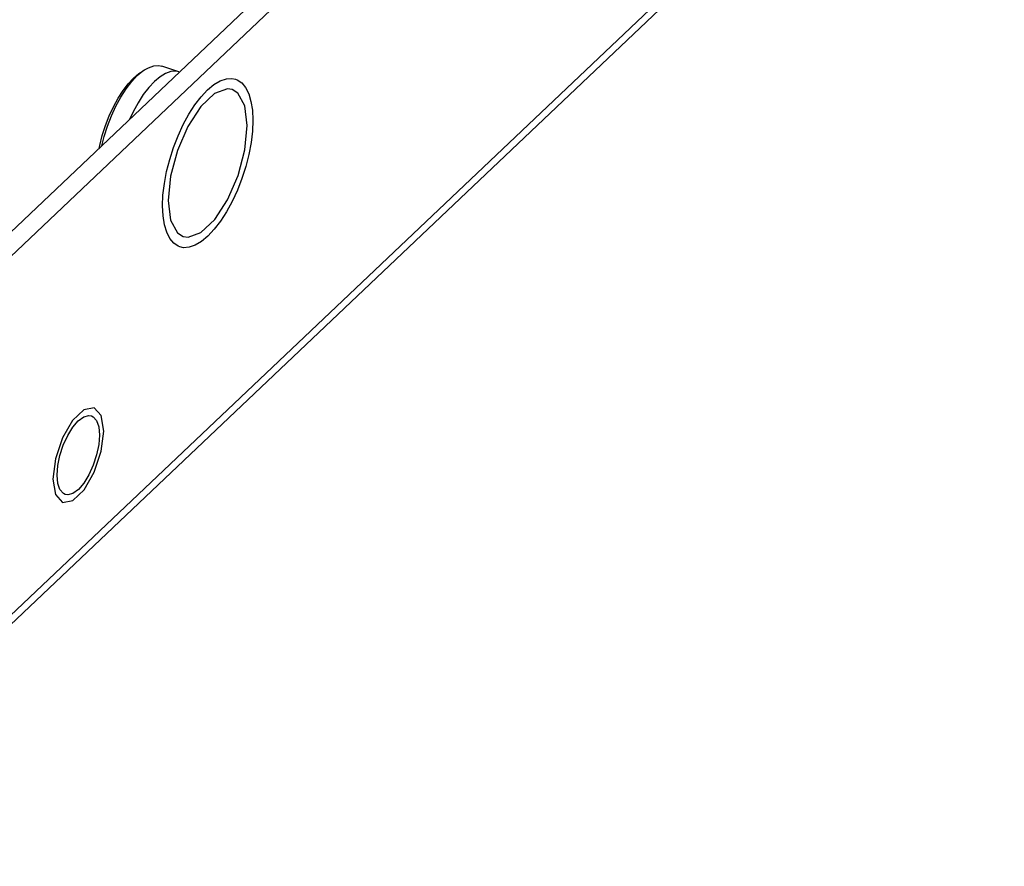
# Model space of a CAD drawing. Extents: x 0 to 1189, y 0 to 841.
# Tile 42 of 256: x 621 to 637, y 128 to 141. Entities that reach past the tile are written whole.
import ezdxf

# ---------------------------------------------------------------- set-up
doc = ezdxf.new("R2010")
doc.units = 0
doc.header["$LTSCALE"] = 65.395
doc.layers.get('0').update_dxf_attribs({"linetype": 'CONTINUOUS'})
doc.layers.add('02___PRT_ALL_AXES', color=7, linetype='CONTINUOUS')

msp = doc.modelspace()

# ---------------------------------------------------------------- linework, layer by layer
at = {"color": 7, "linetype": 'Continuous'}
for p, q in [((667.783, 182.395), (616.944, 134.214)), ((623.033, 140.563), (623.099, 140.606))]:
    msp.add_line(p, q, dxfattribs=at)
at = {"color": 3, "linetype": 'Continuous'}
for p, q in [((668.084, 182.295), (617.142, 134.016)), ((616.975, 128.174), (668.096, 176.623)), ((616.94, 127.994), (667.791, 176.188)), ((622.217, 135.134), (622.257, 135.128)), ((622.34, 135.052), (622.374, 134.953)), ((622.374, 134.953), (622.385, 134.823)), ((622.385, 134.823), (622.374, 134.672)), ((622.374, 134.672), (622.341, 134.51)), ((621.726, 134.339), (621.759, 134.502)), ((621.715, 134.188), (621.726, 134.339)), ((621.884, 133.877), (621.843, 133.883))]:
    msp.add_line(p, q, dxfattribs=at)
at = {"color": 7, "linetype": 'Continuous'}
for points in [[(622.925, 140.477), (623.009, 140.547), (623.033, 140.563)], [(622.985, 140.515), (623.074, 140.589), (623.099, 140.606)], [(623.099, 140.606), (623.162, 140.641), (623.245, 140.67), (623.324, 140.675), (623.374, 140.664)], [(623.645, 140.574), (623.595, 140.585), (623.516, 140.58), (623.432, 140.551), (623.345, 140.499), (623.256, 140.425)], [(622.382, 139.367), (622.39, 139.41), (622.43, 139.568), (622.48, 139.725), (622.539, 139.878), (622.607, 140.023), (622.68, 140.158), (622.759, 140.281), (622.841, 140.388), (622.925, 140.477)], [(622.423, 139.406), (622.46, 139.551), (622.513, 139.717), (622.576, 139.879), (622.647, 140.033), (622.725, 140.177), (622.809, 140.307), (622.896, 140.42), (622.985, 140.515)], [(623.256, 140.425), (623.167, 140.33), (623.08, 140.217), (622.996, 140.087), (622.918, 139.943), (622.862, 139.822)]]:
    msp.add_lwpolyline(points, dxfattribs=at)
at = {"color": 3, "linetype": 'Continuous'}
for points in [[(622.049, 135.048), (622.136, 135.112), (622.217, 135.134)], [(622.257, 135.128), (622.286, 135.114), (622.34, 135.052)], [(621.882, 134.817), (621.962, 134.948), (622.049, 135.048)], [(621.759, 134.502), (621.812, 134.665), (621.882, 134.817)], [(622.341, 134.51), (622.288, 134.347), (622.219, 134.195), (622.138, 134.064), (622.051, 133.963)], [(621.76, 133.959), (621.727, 134.058), (621.715, 134.188)], [(621.843, 133.883), (621.814, 133.897), (621.76, 133.959)], [(622.051, 133.963), (621.965, 133.899), (621.884, 133.877)]]:
    msp.add_lwpolyline(points, dxfattribs=at)
at = {"layer": '02___PRT_ALL_AXES', "color": 7, "linetype": 'Continuous'}
for p, q in [((623.645, 140.574), (623.374, 140.664)), ((623.385, 138.454), (623.392, 138.625))]:
    msp.add_line(p, q, dxfattribs=at)
at = {"layer": '02___PRT_ALL_AXES', "color": 3, "linetype": 'Continuous'}
for p, q in [((624.412, 140.305), (624.207, 140.232)), ((624.487, 140.294), (624.412, 140.305)), ((624.579, 140.237), (624.487, 140.294)), ((623.475, 138.538), (623.513, 138.228)), ((623.714, 137.97), (623.79, 137.958)), ((623.79, 137.958), (623.994, 138.031))]:
    msp.add_line(p, q, dxfattribs=at)
at = {"layer": '02___PRT_ALL_AXES', "color": 2, "linetype": 'Continuous'}
for p, q in [((622.138, 135.225), (621.959, 135.056)), ((622.299, 135.253), (622.138, 135.225)), ((622.412, 135.132), (622.299, 135.253)), ((622.453, 134.887), (622.412, 135.132)), ((621.959, 135.056), (621.798, 134.777)), ((622.413, 134.567), (622.453, 134.887)), ((621.798, 134.777), (621.687, 134.445)), ((622.302, 134.234), (622.413, 134.567)), ((621.687, 134.445), (621.648, 134.124)), ((622.141, 133.956), (622.302, 134.234)), ((621.648, 134.124), (621.688, 133.88)), ((621.688, 133.88), (621.802, 133.758)), ((621.962, 133.786), (622.141, 133.956)), ((621.802, 133.758), (621.962, 133.786))]:
    msp.add_line(p, q, dxfattribs=at)
at = {"layer": '02___PRT_ALL_AXES', "color": 7, "linetype": 'Continuous'}
for points in [[(624.098, 140.289), (624.2, 140.374), (624.3, 140.433)], [(624.3, 140.433), (624.396, 140.466), (624.485, 140.472), (624.543, 140.46)], [(624.543, 140.46), (624.567, 140.45), (624.64, 140.402), (624.701, 140.328)], [(623.392, 138.625), (623.414, 138.807), (623.449, 138.996), (623.498, 139.187), (623.559, 139.377), (623.63, 139.563), (623.712, 139.739), (623.801, 139.903), (623.897, 140.051), (623.996, 140.181), (624.098, 140.289)], [(624.701, 140.328), (624.75, 140.229), (624.786, 140.108), (624.808, 139.967), (624.816, 139.809), (624.809, 139.638), (624.788, 139.456), (624.752, 139.267), (624.704, 139.076), (624.643, 138.886), (624.571, 138.701), (624.489, 138.524), (624.4, 138.36), (624.305, 138.212), (624.205, 138.082), (624.103, 137.974)], [(623.5, 137.935), (623.451, 138.034), (623.415, 138.155), (623.393, 138.296), (623.385, 138.454)], [(623.659, 137.803), (623.634, 137.813), (623.562, 137.861), (623.5, 137.935)], [(624.103, 137.974), (624.001, 137.889), (623.902, 137.83)], [(623.902, 137.83), (623.806, 137.797), (623.716, 137.791), (623.659, 137.803)]]:
    msp.add_lwpolyline(points, dxfattribs=at)
at = {"layer": '02___PRT_ALL_AXES', "color": 3, "linetype": 'Continuous'}
for points in [[(624.207, 140.232), (623.99, 140.026), (623.786, 139.712), (623.62, 139.328), (623.512, 138.921), (623.475, 138.538)], [(624.726, 139.725), (624.688, 140.035), (624.579, 140.237)], [(623.994, 138.031), (624.212, 138.237), (624.415, 138.551), (624.581, 138.935), (624.69, 139.342), (624.726, 139.725)], [(623.513, 138.228), (623.623, 138.026), (623.714, 137.97)]]:
    msp.add_lwpolyline(points, dxfattribs=at)

doc.saveas('drawing.dxf')
